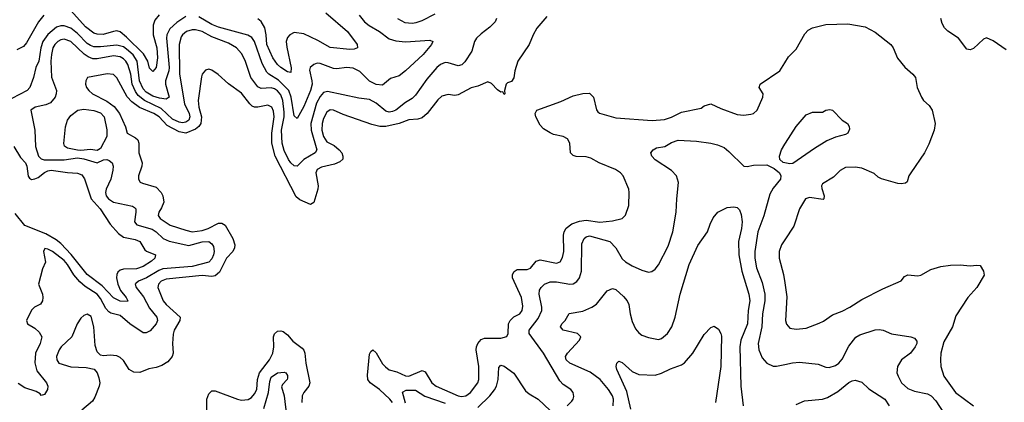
# Model space of a CAD drawing. Header units: inches. Extents: x 1678809 to 1859548, y 384609 to 522868.
# Tile 65 of 256: x 1745338 to 1751338, y 441691 to 444022. Entities that reach past the tile are written whole.
import ezdxf

# ---------------------------------------------------------------- set-up
doc = ezdxf.new("R2010")
doc.units = ezdxf.units.IN
doc.header["$MEASUREMENT"] = 0
doc.layers.add('B7444', color=7, linetype='Continuous')
doc.layers.add('B7454', color=7, linetype='Continuous')

msp = doc.modelspace()

# ---------------------------------------------------------------- linework, layer by layer
at = {"layer": 'B7444', "color": 5}
for points, elevation in [([(1746188.1, 444051.9), (1746161, 444019), (1746151.5, 443988.5), (1746151.3, 443930), (1746173.3, 443850), (1746179, 443790), (1746170.7, 443730), (1746150, 443707.1), (1746130, 443726), (1746118.7, 443770), (1746093.5, 443813.5), (1745990, 443916.2), (1745950, 443948.6), (1745930, 443953.4), (1745910.6, 443950.6), (1745847.8, 443932.2), (1745810, 443933.7), (1745790, 443940.3), (1745738.4, 443978.4), (1745650, 444077.3)], 320), ([(1746350, 444041.6), (1746295.6, 444004.4), (1746254.1, 443965.9), (1746235.7, 443930), (1746232.6, 443910), (1746250.1, 443730.1), (1746248.1, 443710), (1746226.8, 443650), (1746226.7, 443630), (1746249.3, 443550.7), (1746230, 443537.4), (1746190, 443543.9), (1746150, 443557), (1746110, 443580.6), (1746090, 443601), (1746069, 443650), (1746054.4, 443770), (1746030, 443807.5), (1745990, 443843.3), (1745970, 443856.2), (1745930, 443866.6), (1745830, 443856.5), (1745790, 443857.5), (1745770, 443864.2), (1745750, 443877.7), (1745690, 443937.4), (1745650, 443969.5), (1745610, 443985), (1745590, 443985.3), (1745563.6, 443976.4), (1745509, 443931), (1745479.5, 443890), (1745468, 443850), (1745454.6, 443770), (1745437.6, 443730), (1745423.5, 443670), (1745400.2, 443610), (1745384.4, 443590), (1745290, 443541.4)], 340), ([(1745485.1, 444050), (1745453.8, 444010), (1745378.9, 443881.1), (1745361.5, 443858.5), (1745320.9, 443839.1)], 320), ([(1748244.6, 444030), (1748235.2, 444010), (1748203.8, 443976.2), (1748150, 443936.8), (1748122.2, 443910), (1748109.2, 443890), (1748093.8, 443830), (1748050, 443765.3), (1748032.6, 443747.4), (1748010, 443740.3), (1747950, 443759.4), (1747930, 443761.1), (1747902.6, 443750), (1747880.2, 443730), (1747820.1, 443659.9), (1747750, 443561.8), (1747730, 443542.8), (1747690, 443518.4), (1747630, 443471.3), (1747610, 443462.2), (1747590, 443458.9), (1747570, 443464.9), (1747510, 443514.1), (1747470, 443536.7), (1747404.6, 443544.6), (1747214.5, 443585.5), (1747190, 443578.6), (1747170, 443554), (1747147.3, 443512.7), (1747111.5, 443390), (1747113.7, 443350), (1747149.4, 443230), (1747139, 443210), (1747070, 443171.3), (1747030, 443128.8), (1747010, 443132.2), (1746990, 443149.9), (1746976.1, 443170), (1746950, 443226.2), (1746937.2, 443270), (1746933.8, 443350), (1746949.2, 443430), (1746950, 443458), (1746942.6, 443530), (1746930, 443564.9), (1746910, 443589), (1746890, 443600.7), (1746870, 443606.2), (1746810, 443603.8), (1746790, 443612.9), (1746747.7, 443670), (1746712.7, 443772.7), (1746690, 443815.9), (1746658.6, 443850), (1746610, 443879.2), (1746510, 443918.2), (1746450, 443949.9), (1746410, 443960.6), (1746390, 443960.8), (1746355.2, 443950), (1746330, 443930.5), (1746322.3, 443917.7), (1746310.1, 443870), (1746312.8, 443690), (1746342.7, 443510), (1746370.5, 443450), (1746375.1, 443430), (1746368.1, 443410), (1746350, 443397.6), (1746330, 443393.3), (1746310, 443397.1), (1746270, 443416.2), (1746201.3, 443481.3), (1746098.8, 443530), (1746060.2, 443560.2), (1746043.7, 443583.7), (1746024.6, 443630), (1746015, 443690), (1745996.7, 443750), (1745985.3, 443770), (1745970, 443783.9), (1745950, 443795.5), (1745910, 443801.3), (1745810, 443783.2), (1745784.4, 443784.4), (1745755, 443795), (1745731.3, 443811.3), (1745649.8, 443890), (1745610, 443902.9), (1745590, 443900.3), (1745570.2, 443890), (1745552, 443870), (1745541.3, 443850), (1745532.1, 443810), (1745529, 443770), (1745532.7, 443672.7), (1745562, 443590), (1745561.5, 443570), (1745554.8, 443550), (1745525.2, 443514.8), (1745497.2, 443502.8), (1745433, 443490), (1745406.4, 443470), (1745430.2, 443350), (1745435.2, 443250), (1745452.2, 443190), (1745470, 443173.7), (1745488.2, 443168.2), (1745610, 443168.3), (1745690, 443180.2), (1745730, 443174.6), (1745810, 443150.8), (1745850, 443167.7), (1745869.9, 443170.1), (1745883.8, 443163.8), (1745902.2, 443150), (1745907, 443130), (1745905.2, 443105.2), (1745894.6, 443050), (1745864.5, 442990), (1745860.4, 442970), (1745864.7, 442950), (1745880.5, 442930), (1745910, 442910.7), (1746026.1, 442886.1), (1746038.6, 442878.6), (1746046, 442870), (1746046.6, 442850), (1746038, 442790), (1746052.1, 442772.1), (1746145.6, 442745.6), (1746169, 442730), (1746212.1, 442690), (1746250, 442671.9), (1746370, 442645.9), (1746450, 442668.3), (1746490, 442670.7), (1746510, 442657), (1746519.4, 442639.4), (1746523.5, 442610), (1746519.4, 442590), (1746510, 442566), (1746490, 442544.9), (1746390, 442518.4), (1746210, 442503.3), (1746185.4, 442494.6), (1746111.4, 442448.6), (1746061.6, 442430), (1746045.5, 442414.5), (1746042.6, 442410), (1746047.4, 442390), (1746093.1, 442333.1), (1746130, 442265.6), (1746173.1, 442210), (1746177.1, 442190), (1746169.5, 442170), (1746133.2, 442126.8), (1746110, 442114.9), (1746090, 442114.9), (1746009.1, 442169.1), (1745950, 442219.4), (1745894, 442234), (1745881.8, 442241.8), (1745863.2, 442263.2), (1745830, 442324.1), (1745810, 442349.9), (1745737.6, 442397.6), (1745705, 442425), (1745667.9, 442467.9), (1745630.7, 442530), (1745610, 442554.3), (1745538.3, 442610), (1745510, 442624.7), (1745490.9, 442629.1), (1745484.4, 442610), (1745495.1, 442544.9), (1745476.4, 442503.6), (1745453, 442410), (1745478, 442350), (1745480.3, 442330), (1745476.5, 442310), (1745464.9, 442290), (1745429.1, 442270.9), (1745410, 442252.3), (1745379.3, 442190), (1745386, 442170), (1745430, 442142.5), (1745458, 442118), (1745472.7, 442090), (1745463.4, 442050), (1745433.8, 441990), (1745431.1, 441931.1), (1745442.4, 441882.4), (1745501.5, 441810), (1745510.4, 441790), (1745507.7, 441770), (1745490, 441739), (1745470, 441732.3), (1745462.3, 441742.3), (1745437.8, 441757.8), (1745370, 441779.9), (1745330, 441806.2)], 360), ([(1748550, 444042), (1748488.8, 443970), (1748467.2, 443930), (1748443.7, 443870), (1748374, 443770), (1748355.5, 443710), (1748350, 443668), (1748334.8, 443645.2), (1748310, 443638), (1748302, 443630), (1748292, 443590), (1748294, 443570), (1748290, 443566), (1748282, 443582), (1748270, 443581.2), (1748250, 443595.1), (1748213.3, 443633.3), (1748190, 443643.6), (1748130, 443617.4), (1748090, 443606.6), (1748010, 443563.5), (1747990, 443560.3), (1747950, 443565.6), (1747910, 443556.8), (1747885.5, 443534.5), (1747822, 443450), (1747790, 443424.4), (1747763.7, 443416.3), (1747710, 443413), (1747650, 443389.1), (1747570, 443370.4), (1747532, 443372), (1747484.5, 443384.5), (1747310, 443444.7), (1747250, 443470.5), (1747230, 443473.1), (1747210, 443458.9), (1747190, 443419.8), (1747180.8, 443390), (1747179.1, 443350), (1747188.7, 443310), (1747210, 443278.6), (1747255, 443255), (1747285.3, 443230), (1747300.4, 443210), (1747307.9, 443190), (1747307.5, 443172.5), (1747290, 443157.1), (1747257.3, 443142.7), (1747176.9, 443123.1), (1747150.1, 443109.9), (1747142, 443090), (1747157.2, 443010), (1747155.5, 442990), (1747130, 442909.3), (1747110, 442895.4), (1747045.6, 442925.6), (1747023.8, 442943.8), (1746895.8, 443190), (1746874.1, 443270), (1746874.4, 443330), (1746889.9, 443429.9), (1746884.6, 443464.6), (1746874, 443490), (1746850, 443501.6), (1746790, 443489), (1746770, 443489), (1746755.7, 443495.7), (1746739.8, 443510), (1746690, 443574.4), (1746610.7, 443630.7), (1746547.9, 443687.9), (1746510, 443715.1), (1746490, 443720.9), (1746470, 443715.1), (1746450.3, 443689.7), (1746445.7, 443674.3), (1746426.7, 443530), (1746430.7, 443490), (1746447, 443430), (1746441.8, 443390), (1746429.5, 443370.5), (1746410, 443355), (1746350, 443330.2), (1746310, 443338.8), (1746237.1, 443377.1), (1746188.5, 443430), (1746155.4, 443450), (1746067.9, 443487.9), (1746020.9, 443520.9), (1745993, 443553), (1745930, 443668.2), (1745910, 443687.3), (1745871.5, 443691.5), (1745750.7, 443670), (1745740.5, 443650), (1745739.3, 443630), (1745746.4, 443610), (1745760.3, 443590), (1745782.3, 443570), (1745870, 443524.9), (1745913.2, 443493.2), (1745945.9, 443450), (1745982.5, 443370), (1745993.1, 443330), (1746043.1, 443303.1), (1746057.6, 443290), (1746063.5, 443270), (1746064.2, 443210), (1746083.8, 443150), (1746083.5, 443130), (1746063.2, 443070), (1746061.7, 443050), (1746072.7, 443032.7), (1746085.7, 443025.7), (1746170, 443001.2), (1746200.7, 442970), (1746211.3, 442950), (1746216.9, 442910), (1746203.4, 442876.6), (1746185.8, 442850), (1746182, 442830), (1746195.2, 442810), (1746255.8, 442770), (1746350, 442738.9), (1746390.1, 442730.1), (1746450, 442737.6), (1746486.4, 442750), (1746550, 442782.6), (1746570, 442783.5), (1746590.1, 442770.1), (1746637.2, 442690), (1746649.6, 442650), (1746648.1, 442631.9), (1746636.8, 442610), (1746597.6, 442570), (1746556.3, 442483.7), (1746530, 442460.7), (1746510, 442456.7), (1746450, 442463.3), (1746230, 442442.1), (1746200.2, 442430), (1746183.5, 442410), (1746179.7, 442390), (1746212.8, 442310), (1746230, 442287.7), (1746315.3, 442210), (1746314.9, 442190), (1746280.2, 442130), (1746274.4, 442105.6), (1746270.2, 442050), (1746272.7, 441990), (1746267, 441970), (1746241.5, 441938.5), (1746205.1, 441914.9), (1746170, 441902.3), (1746125.6, 441894.4), (1746070, 441873.5), (1746033.9, 441873.9), (1746005.1, 441890), (1745970, 441946), (1745950, 441964.5), (1745930, 441973.6), (1745890, 441978.4), (1745850, 441975.1), (1745830, 441979.3), (1745810, 441999), (1745798.2, 442038.2), (1745790.6, 442150), (1745773, 442213), (1745750, 442228.5), (1745730, 442220.9), (1745710, 442203.1), (1745689.3, 442170), (1745655.8, 442090), (1745591.7, 442030), (1745579, 442010), (1745563.6, 441970), (1745564.2, 441950), (1745576.3, 441930), (1745650, 441906.4), (1745743.1, 441903.1), (1745793.2, 441893.2), (1745810, 441871.3), (1745820.9, 441840.9), (1745826.4, 441810), (1745823.1, 441790), (1745796.7, 441723.3), (1745781.7, 441698.3), (1745716.1, 441643.9)], 380), ([(1747407.8, 444050), (1747439.8, 444010), (1747466.8, 443986.8), (1747530, 443949.6), (1747590, 443906.5), (1747630, 443892.4), (1747690, 443886.3), (1747837.4, 443897.4), (1747855.5, 443890), (1747848.2, 443870), (1747796.5, 443810), (1747689.2, 443710), (1747650, 443680.2), (1747597, 443663), (1747550, 443622.9), (1747510, 443627.5), (1747470, 443647.2), (1747410, 443707.3), (1747370, 443726.9), (1747328.8, 443731.2), (1747270, 443722.3), (1747250, 443724.5), (1747170, 443755.6), (1747150, 443756.5), (1747130, 443749.8), (1747107.9, 443730), (1747105, 443715), (1747119.4, 443650), (1747119.7, 443630), (1747111.1, 443591.1), (1747070, 443493.6), (1747030, 443420.5), (1747010, 443436.9), (1746993.3, 443550), (1746978, 443590), (1746914.6, 443654.6), (1746857.3, 443690), (1746843.4, 443703.4), (1746815.4, 443755.4), (1746769, 443889), (1746753.1, 443913.1), (1746728.5, 443928.5), (1746550, 443975.6), (1746510, 443992.5), (1746430, 444040.4)], 340), ([(1747204.4, 444064.4), (1747336.5, 443950), (1747394.4, 443870), (1747396.3, 443850), (1747376.9, 443843.1), (1747350, 443841), (1747230, 443852.4), (1747155.1, 443895.1), (1747070, 443935), (1747010, 443944.8), (1746984.6, 443930), (1746970, 443913), (1746963, 443890), (1746965.7, 443854.3), (1746991.7, 443728.3), (1746990, 443700.9), (1746970, 443704.2), (1746929.9, 443729.9), (1746910, 443748.8), (1746881.2, 443790), (1746845.2, 443870), (1746840.8, 443930), (1746831.7, 443971.7), (1746810.2, 444010.2), (1746790, 444026.9)], 320), ([(1747640.3, 444030), (1747685.3, 444005.3), (1747730, 444001.1), (1747754.2, 444005.8), (1747790, 444016.6), (1747870, 444056.8)], 360), ([(1747610.4, 441690), (1747593.6, 441710), (1747530, 441769.9), (1747473.7, 441810), (1747459.2, 441830), (1747456.7, 441856.7), (1747470, 441984.7), (1747478.8, 442001.2), (1747490, 442010.3), (1747510, 441991.8), (1747550, 441925.8), (1747566.4, 441906.4), (1747590, 441889.6), (1747636.3, 441876.3), (1747690, 441852.2), (1747710, 441849.6), (1747790, 441885.5), (1747810, 441876.5), (1747850, 441810.2), (1747876.9, 441790), (1748010, 441731), (1748030, 441726.4), (1748057.6, 441730), (1748084.4, 441750), (1748129.7, 441810), (1748135.8, 441830), (1748136, 441910), (1748120.6, 442010), (1748122.4, 442030), (1748130.7, 442050), (1748150, 442072.8), (1748170, 442082.2), (1748270, 442082.2), (1748307.2, 442092.8), (1748315.3, 442110), (1748316.5, 442170), (1748326.6, 442190), (1748350, 442211.3), (1748385.1, 442230), (1748399.7, 442250), (1748403.5, 442276.5), (1748396.2, 442330), (1748341.1, 442450), (1748340.8, 442470), (1748352.1, 442487.9), (1748370, 442499.3), (1748430, 442501), (1748450, 442508.2), (1748484.4, 442550), (1748510, 442559.8), (1748610, 442538.8), (1748632.5, 442547.5), (1748646.6, 442573.4), (1748654.6, 442610), (1748651.9, 442710), (1748655.9, 442730), (1748667.6, 442752.4), (1748702, 442778), (1748750, 442795.3), (1748790, 442801.7), (1748872.3, 442787.7), (1748950, 442796.5), (1749008.7, 442810), (1749029.4, 442830.6), (1749049.2, 442890), (1749052, 442970), (1749049.3, 442989.3), (1749015.1, 443070), (1748999.3, 443090), (1748969, 443110), (1748870, 443149.7), (1748818.7, 443178.7), (1748790, 443186), (1748729, 443189), (1748710, 443194), (1748694, 443210), (1748689.6, 443270), (1748675.3, 443295.3), (1748650, 443309.7), (1748590, 443323.5), (1748570, 443332.6), (1748530, 443357.4), (1748510, 443378.7), (1748482.7, 443430), (1748479.8, 443450), (1748488.9, 443471.1), (1748636.6, 443523.4), (1748710, 443558), (1748770, 443572), (1748810, 443574.4), (1748833.8, 443550), (1748853.1, 443473.1), (1748861.2, 443461.2), (1748872.2, 443452.2), (1748970, 443423.6), (1749192.3, 443407.7), (1749266.3, 443413.7), (1749310, 443428.8), (1749370, 443458.4), (1749490, 443482.7), (1749510, 443496.9), (1749550, 443510.3), (1749610, 443481.1), (1749710, 443443.8), (1749750, 443440.5), (1749794.2, 443445.8), (1749810, 443450.8), (1749832.7, 443470), (1749866, 443550), (1749869.3, 443570), (1749844, 443610), (1749849.3, 443630), (1749969.4, 443710), (1750000, 443759.2)], 380), ([(1745302.3, 443250), (1745343.3, 443183.3), (1745373, 443150), (1745381, 443130), (1745389.8, 443069.8), (1745397.5, 443057.5), (1745410, 443049.2), (1745430, 443051.6), (1745450, 443061.3), (1745490, 443091.6), (1745510, 443101.7), (1745530, 443104.4), (1745628.9, 443091.1), (1745690, 443087.9), (1745716.8, 443076.8), (1745733, 443053), (1745773.4, 442930), (1745829.1, 442870), (1745890, 442775.8), (1745940.1, 442720.1), (1745970, 442696.8), (1746043, 442683), (1746070, 442671.8), (1746100.1, 442620.1), (1746111.5, 442611.5), (1746166, 442590), (1746161.5, 442570), (1746141.5, 442550), (1746090, 442519.4), (1746050, 442505.1), (1745970, 442501.9), (1745950, 442495.5), (1745936.7, 442483.3), (1745929.6, 442470), (1745927.8, 442450), (1745936.9, 442410), (1745953.1, 442373.1), (1745986.7, 442330), (1745997.6, 442310), (1745995.1, 442304.9), (1745950, 442308.3), (1745910, 442326.9), (1745840.5, 442400.5), (1745749, 442469), (1745651.7, 442591.7), (1745590, 442658.5), (1745561.6, 442681.6), (1745498.2, 442718.2), (1745370, 442768.5), (1745310, 442841.5)], 340), ([(1748675.1, 441670), (1748702.8, 441697.2), (1748711.6, 441710), (1748714.5, 441725.5), (1748711.3, 441750), (1748696.9, 441770), (1748650, 441799.2), (1748630, 441822.3), (1748530.6, 441990.6), (1748442.8, 442110), (1748443, 442130), (1748498.5, 442201.5), (1748520.3, 442250), (1748520.5, 442270), (1748503.2, 442350), (1748506.6, 442373.4), (1748515.3, 442390), (1748536.4, 442410), (1748570, 442426), (1748610, 442424.6), (1748690, 442410.8), (1748710, 442412.6), (1748733.6, 442426.4), (1748749.9, 442450.1), (1748760.7, 442490), (1748764, 442656), (1748778.8, 442690), (1748790, 442699.3), (1748810, 442705.3), (1748935, 442670), (1748970, 442633), (1749010, 442565.5), (1749030, 442546.2), (1749070, 442521.8), (1749130, 442495.6), (1749170, 442484.9), (1749190, 442488.5), (1749210, 442502.4), (1749230, 442528.4), (1749290, 442642.4), (1749317.4, 442730), (1749338.4, 442850), (1749341.5, 442930), (1749352.3, 443030), (1749339.4, 443070), (1749310, 443103.8), (1749210, 443167.6), (1749189.7, 443190), (1749183.6, 443210), (1749198.4, 443230), (1749217.7, 443242.3), (1749270, 443249.1), (1749310, 443274.4), (1749350, 443287.5), (1749461.6, 443281.6), (1749549.5, 443270.5), (1749590, 443260.3), (1749630, 443242.6), (1749659.7, 443219.7), (1749750, 443130.4), (1749770, 443127.6), (1749810, 443136.5), (1749890, 443137.5), (1749936.4, 443116.4), (1749967.5, 443090), (1749976.2, 443070), (1749973.9, 443050), (1749930, 442995.7), (1749910, 442959.8), (1749872, 442828), (1749835, 442730), (1749818.7, 442610), (1749817.5, 442570), (1749827, 442510), (1749861.6, 442421.6), (1749878.7, 442350), (1749879.4, 442310), (1749865, 442230), (1749860.5, 442150), (1749838.7, 442050), (1749841.9, 442010), (1749862.1, 441962.1), (1749890, 441928.8), (1749930, 441911.6), (1749950, 441911.4), (1750000, 441921.8)], 360), ([(1750000, 443150.1), (1749990, 443152.2), (1749970.7, 443170), (1749967.5, 443190), (1749981.1, 443230), (1750000, 443263)], 360), ([(1748954.7, 441670), (1748956.3, 441710), (1748949.8, 441730), (1748926.8, 441770), (1748874.6, 441830), (1748815.1, 441875.1), (1748690, 441929.2), (1748667.7, 441950), (1748664.2, 441970), (1748676, 441990), (1748749.6, 442070), (1748757, 442090), (1748737.2, 442110), (1748649.3, 442130), (1748634, 442150), (1748641.6, 442170), (1748662, 442190), (1748686.9, 442233.1), (1748770, 442246.5), (1748825.1, 442270), (1748852.3, 442290), (1748918.9, 442370), (1748950, 442384.6), (1748970, 442378.4), (1749016.7, 442336.7), (1749039.5, 442310), (1749050, 442286), (1749057.7, 442230), (1749070, 442183), (1749090, 442138.7), (1749110, 442114.3), (1749130, 442100.8), (1749170, 442085.5), (1749230, 442074.3), (1749250, 442078.9), (1749285.4, 442110), (1749312.1, 442150), (1749332.8, 442210), (1749363.5, 442350), (1749418.2, 442530), (1749470, 442645.5), (1749529.6, 442730), (1749544.6, 442775.4), (1749564.6, 442815.4), (1749592.7, 442850), (1749650, 442878), (1749690, 442882), (1749710, 442877.3), (1749724.4, 442864.4), (1749735.2, 442835.2), (1749739.7, 442790), (1749736.3, 442750), (1749717.2, 442670), (1749720.1, 442590), (1749738.5, 442490), (1749780.4, 442350), (1749786.4, 442310), (1749776.3, 442250), (1749773.4, 442170), (1749732.3, 442070), (1749726.9, 442030), (1749731.9, 441790), (1749746.8, 441670)], 340), ([(1750000, 442680.4), (1749979.5, 442650), (1749966, 442610), (1749966.9, 442570), (1749992.1, 442470), (1750000, 442418.1)], 380), ([(1749062, 441650), (1749037.2, 441757.2), (1748977.4, 441890), (1748971.8, 441910), (1748976, 441930), (1748990, 441942), (1749010, 441932.7), (1749070, 441879.5), (1749110, 441861.3), (1749210, 441857.3), (1749250, 441867.9), (1749304, 441896), (1749370, 441920.2), (1749390, 441932.3), (1749439.8, 441990), (1749510, 442104.9), (1749550, 442146.8), (1749570, 442154), (1749596.5, 442136.5), (1749610, 442111), (1749613.7, 442093.7), (1749610.1, 441909.9), (1749578, 441690)], 320), ([(1746479.7, 441610), (1746478.5, 441710), (1746490, 441742), (1746510, 441761.6), (1746530, 441762), (1746665.5, 441710), (1746690, 441705), (1746730, 441708.6), (1746750, 441720.6), (1746770, 441742), (1746782.9, 441770), (1746786.5, 441830), (1746798.9, 441870), (1746859.7, 441950), (1746881.5, 441990), (1746887.1, 442030), (1746884.3, 442090), (1746890, 442108.2), (1746910, 442123.6), (1746930, 442127.2), (1746943.5, 442123.5), (1746970, 442102.2), (1747002.6, 442062.6), (1747060.3, 442020.3), (1747069.7, 442009.7), (1747076.8, 441990), (1747082.4, 441930), (1747105.4, 441810), (1747099.4, 441790), (1747069.4, 441750), (1747059.8, 441730), (1747058.5, 441690)], 380), ([(1748130, 441659.6), (1748203.8, 441730), (1748232, 441768), (1748243.2, 441790), (1748254.3, 441830), (1748257.6, 441902.4), (1748270, 441916.9), (1748290, 441912.2), (1748350, 441868.1), (1748421.2, 441761.2), (1748442.4, 441742.4), (1748498, 441710), (1748570, 441640.5)], 360), ([(1746825.6, 441654.4), (1746854.1, 441750), (1746862.3, 441817.7), (1746870, 441843.7), (1746910, 441870.2), (1746950, 441875.6), (1746959.3, 441870), (1746970, 441854), (1746970, 441838), (1746968.5, 441830), (1746940.2, 441799.8), (1746934.4, 441785.6), (1746950.7, 441730), (1746964.6, 441610)], 360), ([(1747690, 441686.4), (1747670, 441753.7), (1747694.1, 441765.9), (1747750, 441765.1), (1747807.7, 441727.7), (1747930, 441685.6)], 360)]:
    msp.add_lwpolyline(points, dxfattribs=dict(at, elevation=elevation))
at = {"layer": 'B7444', "color": 5, "elevation": 360}
msp.add_lwpolyline([(1745810, 443226), (1745770, 443231.8), (1745710, 443224.8), (1745690, 443227.1), (1745630, 443240.4), (1745612.3, 443252.3), (1745607.3, 443267.3), (1745608.5, 443288.5), (1745617.7, 443370), (1745628.9, 443410), (1745650, 443438.7), (1745692, 443470), (1745730, 443476.1), (1745790, 443469.2), (1745830, 443454.3), (1745853.4, 443430), (1745870, 443352), (1745870.1, 443310), (1745830, 443236.9)], close=True, dxfattribs=at)
at = {"layer": 'B7454', "color": 5}
for points, elevation in [([(1751350, 443838.8), (1751270, 443894), (1751230, 443910.9), (1751210, 443904.2), (1751150, 443847.3), (1751130, 443838), (1751110, 443842.7), (1751058.4, 443910), (1750992.9, 443952.9), (1750972.6, 443972.6), (1750959, 443999), (1750950.5, 444030)], 380), ([(1750000, 443759.2), (1750023.3, 443796.7), (1750070, 443842.8), (1750123.3, 443936.7), (1750142.4, 443957.6), (1750170, 443972.2), (1750250, 443992.2), (1750383.5, 443996.5), (1750490, 443979.5), (1750550, 443945.7), (1750647, 443870), (1750660.3, 443850), (1750686.8, 443786.8), (1750732.5, 443732.5), (1750781.3, 443690), (1750796.5, 443670), (1750807.4, 443610), (1750834, 443550), (1750846, 443530), (1750879.4, 443499.4), (1750898.7, 443470), (1750917, 443390), (1750910.3, 443350), (1750877, 443263), (1750850.5, 443210), (1750767.3, 443090), (1750756.3, 443070), (1750746, 443034), (1750734.8, 443025.2), (1750710, 443021.2), (1750690, 443023.7), (1750590, 443052.7), (1750570, 443062.7), (1750544.8, 443084.8), (1750470, 443118.4), (1750430, 443124.5), (1750370, 443122), (1750337.1, 443102.9), (1750297.3, 443062.7), (1750230, 443021.2), (1750224.4, 443010), (1750225.5, 442994.5), (1750240.3, 442950), (1750238, 442930), (1750233.7, 442926.3), (1750150, 442938), (1750127.3, 442930), (1750090, 442869), (1750056.3, 442763.7), (1750000, 442680.4)], 380), ([(1750000, 443263), (1750004, 443270), (1750070, 443371.3), (1750130, 443443.1), (1750170, 443459.3), (1750230, 443459.3), (1750250, 443470.6), (1750274.6, 443474.6), (1750290, 443470.6), (1750350, 443410.6), (1750382.8, 443390), (1750392.3, 443372.3), (1750394.4, 443354.4), (1750384, 443330), (1750370, 443322.4), (1750310, 443307.4), (1750256.5, 443283.5), (1750181.8, 443238.2), (1750050, 443147), (1750030, 443143.6), (1750000, 443150.1)], 360), ([(1750000, 442418.1), (1750013, 442333), (1750004.9, 442190), (1750010, 442166.8), (1750030, 442143.8), (1750070, 442136.4), (1750130, 442143.1), (1750210, 442172.7), (1750235.2, 442184.8), (1750290, 442224.4), (1750350, 442246), (1750397.2, 442270), (1750470, 442318), (1750597.2, 442382.8), (1750709.5, 442430.5), (1750730, 442458), (1750750, 442466.8), (1750810, 442461.6), (1750830, 442465.5), (1750890, 442499.3), (1750950, 442518.4), (1751010, 442526.4), (1751068, 442528), (1751130, 442521.6), (1751170, 442527.3), (1751190, 442524.7), (1751211, 442490), (1751214.4, 442465.6), (1751170.5, 442390), (1751114.9, 442330), (1751042.4, 442217.6), (1751021.3, 442150), (1750970, 442059), (1750952, 441990), (1750948.8, 441950), (1750950.3, 441910), (1750969, 441850), (1751039.7, 441750), (1751150.4, 441670.4)], 380), ([(1750000, 441921.8), (1750048.1, 441931.9), (1750090, 441934.7), (1750202.7, 441922.7), (1750250, 441906), (1750270, 441903.6), (1750310, 441914.9), (1750330, 441929.2), (1750350, 441954.3), (1750390, 442034), (1750432.8, 442087.2), (1750456.8, 442103.2), (1750550, 442132.2), (1750574.6, 442134.6), (1750599.1, 442130), (1750650, 442108.1), (1750769, 442089), (1750790, 442081.6), (1750804.1, 442064.1), (1750804.2, 442050), (1750795.5, 442030), (1750765.6, 441990), (1750711.5, 441950), (1750687.1, 441910), (1750682.7, 441870), (1750690.2, 441850), (1750711.6, 441810), (1750750, 441775.8), (1750790, 441759.2), (1750870, 441742.6), (1750891.2, 441731.2), (1750921, 441701), (1750970, 441625.3)], 360), ([(1750070, 441676.9), (1750120.6, 441699.4), (1750230, 441709.4), (1750260.3, 441719.7), (1750324, 441756), (1750390, 441811.1), (1750410, 441821.8), (1750430, 441825.5), (1750470, 441813.1), (1750512.8, 441772.8), (1750608.9, 441710), (1750636, 441670)], 340)]:
    msp.add_lwpolyline(points, dxfattribs=dict(at, elevation=elevation))

doc.saveas('drawing.dxf')
